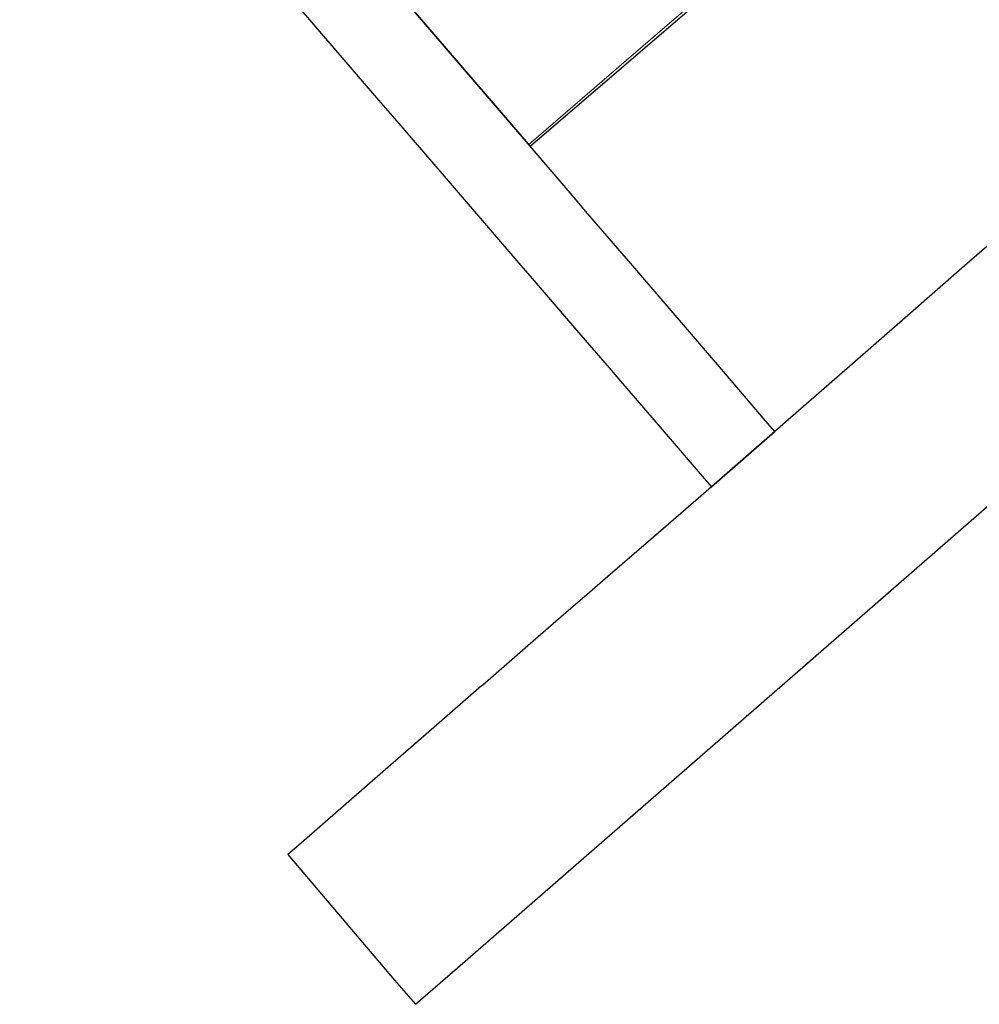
# Model space of a CAD drawing. Header units: metres. Extents: x 32338650 to 32340431, y 5701793 to 5703325.
# Tile 38 of 256: x 32339435 to 32339570, y 5702081 to 5702220. Entities that reach past the tile are written whole.
import ezdxf

# ---------------------------------------------------------------- set-up
doc = ezdxf.new("R2010")
doc.units = ezdxf.units.M
doc.header["$LTSCALE"] = 0.1
for name, color, linetype, lineweight, true_color in [('LPB-BE-Flurstück_Grenze', 7, 'Continuous', 70, 0x004c99), ('LPB-BE-Gebäude', 7, 'Continuous', 70, 0x004c99), ('LPB-BE-Straße', 7, 'Continuous', 70, 0x004c99)]:
    doc.layers.add(name, color=color, linetype=linetype, lineweight=lineweight, true_color=true_color)

msp = doc.modelspace()

# ---------------------------------------------------------------- linework, layer by layer
at = {"layer": 'LPB-BE-Flurstück_Grenze', "color": 253, "linetype": 'Continuous', "lineweight": 25, "true_color": 0xadadad, "transparency": 33554687, "flags": 128}
for points in [[(32339534.009, 5702225.604), (32339535.848, 5702227.19), (32339492.275, 5702277.315), (32339465.467, 5702308.153), (32339463.261, 5702310.691), (32339457.617, 5702305.761), (32339446.438, 5702295.996), (32339446.342, 5702295.912), (32339443.08, 5702293.063), (32339438.39, 5702288.967), (32339434.676, 5702285.723), (32339506.64, 5702202.033), (32339534.009, 5702225.604)], [(32339534.009, 5702225.604), (32339535.848, 5702227.19), (32339492.275, 5702277.315), (32339465.467, 5702308.153), (32339463.261, 5702310.691), (32339457.617, 5702305.761), (32339446.438, 5702295.996), (32339446.342, 5702295.912), (32339443.08, 5702293.063), (32339438.39, 5702288.967), (32339434.676, 5702285.723), (32339506.64, 5702202.033), (32339534.009, 5702225.604)], [(32339541.101, 5702161.836), (32339539.802, 5702163.351), (32339533.869, 5702170.279), (32339529.627, 5702175.226), (32339520.818, 5702185.504), (32339514.442, 5702192.91), (32339512.527, 5702195.148), (32339506.64, 5702202.033), (32339434.676, 5702285.723)], [(32339541.101, 5702161.836), (32339539.802, 5702163.351), (32339533.869, 5702170.279), (32339529.627, 5702175.226), (32339520.818, 5702185.504), (32339514.442, 5702192.91), (32339512.527, 5702195.148), (32339506.64, 5702202.033), (32339434.676, 5702285.723)], [(32339453.138, 5702245.916), (32339485.268, 5702208.559), (32339487.217, 5702206.298), (32339494.487, 5702197.835), (32339496.198, 5702195.853), (32339500.765, 5702190.543), (32339505.322, 5702185.243), (32339506.918, 5702183.396), (32339513.148, 5702176.146), (32339517.745, 5702170.814), (32339519.34, 5702168.958), (32339525.226, 5702162.112), (32339530.854, 5702155.566), (32339532.163, 5702154.042), (32339541.101, 5702161.836)], [(32339453.138, 5702245.916), (32339485.268, 5702208.559), (32339487.217, 5702206.298), (32339494.487, 5702197.835), (32339496.198, 5702195.853), (32339500.765, 5702190.543), (32339505.322, 5702185.243), (32339506.918, 5702183.396), (32339513.148, 5702176.146), (32339517.745, 5702170.814), (32339519.34, 5702168.958), (32339525.226, 5702162.112), (32339530.854, 5702155.566), (32339532.163, 5702154.042), (32339541.101, 5702161.836)], [(32339496.381, 5702086.287), (32339550.494, 5702133.394), (32339558.922, 5702140.73), (32339618.1, 5702192.275)], [(32339496.381, 5702086.287), (32339550.494, 5702133.394), (32339558.922, 5702140.73), (32339618.1, 5702192.275)], [(32339573.273, 5702189.901), (32339568.238, 5702185.507), (32339559.496, 5702177.884), (32339551.7, 5702171.073), (32339542.616, 5702163.154), (32339541.101, 5702161.836), (32339532.163, 5702154.042), (32339530.679, 5702152.752), (32339523.279, 5702146.345), (32339517.571, 5702141.398), (32339514.997, 5702139.164), (32339512.372, 5702136.891), (32339507.048, 5702132.289), (32339499.939, 5702126.119), (32339499.783, 5702125.986), (32339493.037, 5702120.122), (32339486.248, 5702114.219), (32339474.011, 5702103.569), (32339472.464, 5702102.233), (32339487.501, 5702084.513), (32339490.454, 5702081.13), (32339496.381, 5702086.287)], [(32339573.273, 5702189.901), (32339568.238, 5702185.507), (32339559.496, 5702177.884), (32339551.7, 5702171.073), (32339542.616, 5702163.154), (32339541.101, 5702161.836), (32339532.163, 5702154.042), (32339530.679, 5702152.752), (32339523.279, 5702146.345), (32339517.571, 5702141.398), (32339514.997, 5702139.164), (32339512.372, 5702136.891), (32339507.048, 5702132.289), (32339499.939, 5702126.119), (32339499.783, 5702125.986), (32339493.037, 5702120.122), (32339486.248, 5702114.219), (32339474.011, 5702103.569), (32339472.464, 5702102.233), (32339487.501, 5702084.513), (32339490.454, 5702081.13), (32339496.381, 5702086.287)]]:
    msp.add_lwpolyline(points, dxfattribs=at)
at = {"layer": 'LPB-BE-Gebäude', "color": 7, "linetype": 'Continuous', "lineweight": 9, "flags": 128}
msp.add_lwpolyline([(32339485.769, 5702226.337), (32339506.424, 5702202.308), (32339520.167, 5702214.119), (32339524.582, 5702217.914), (32339560.478, 5702248.765)], dxfattribs=at)
msp.add_lwpolyline([(32339485.769, 5702226.337), (32339506.424, 5702202.308), (32339520.167, 5702214.119), (32339524.582, 5702217.914), (32339560.478, 5702248.765)], dxfattribs=at)
msp.add_lwpolyline([(32339485.769, 5702226.337), (32339506.424, 5702202.308), (32339520.167, 5702214.119), (32339524.582, 5702217.914), (32339560.478, 5702248.765)], dxfattribs=at)
msp.add_lwpolyline([(32339485.769, 5702226.337), (32339506.424, 5702202.308), (32339520.167, 5702214.119), (32339524.582, 5702217.914), (32339560.478, 5702248.765)], dxfattribs=at)
msp.add_lwpolyline([(32339485.769, 5702226.337), (32339506.424, 5702202.308), (32339520.167, 5702214.119), (32339524.582, 5702217.914), (32339560.478, 5702248.765)], dxfattribs=at)
msp.add_lwpolyline([(32339485.769, 5702226.337), (32339506.424, 5702202.308), (32339520.167, 5702214.119), (32339524.582, 5702217.914), (32339560.478, 5702248.765)], dxfattribs=at)
at = {"layer": 'LPB-BE-Straße', "color": 250, "linetype": 'Continuous', "lineweight": 25, "true_color": 0x333333, "transparency": 33554687, "flags": 128}
for points in [[(32339541.101, 5702161.836), (32339539.802, 5702163.351), (32339533.869, 5702170.279), (32339529.627, 5702175.226), (32339520.818, 5702185.504), (32339514.442, 5702192.91), (32339512.527, 5702195.148), (32339506.64, 5702202.033), (32339434.676, 5702285.723)], [(32339453.138, 5702245.916), (32339485.268, 5702208.559), (32339487.217, 5702206.298), (32339494.487, 5702197.835), (32339496.198, 5702195.853), (32339500.765, 5702190.543), (32339505.322, 5702185.243), (32339506.918, 5702183.396), (32339513.148, 5702176.146), (32339517.745, 5702170.814), (32339519.34, 5702168.958), (32339525.226, 5702162.112), (32339530.854, 5702155.566), (32339532.163, 5702154.042), (32339541.101, 5702161.836)], [(32339496.381, 5702086.287), (32339550.494, 5702133.394), (32339558.922, 5702140.73), (32339618.1, 5702192.275)], [(32339573.273, 5702189.901), (32339568.238, 5702185.507), (32339559.496, 5702177.884), (32339551.7, 5702171.073), (32339542.616, 5702163.154), (32339541.101, 5702161.836), (32339532.163, 5702154.042), (32339530.679, 5702152.752), (32339523.279, 5702146.345), (32339517.571, 5702141.398), (32339514.997, 5702139.164), (32339512.372, 5702136.891), (32339507.048, 5702132.289), (32339499.939, 5702126.119), (32339499.783, 5702125.986), (32339493.037, 5702120.122), (32339486.248, 5702114.219), (32339474.011, 5702103.569), (32339472.464, 5702102.233), (32339487.501, 5702084.513), (32339490.454, 5702081.13), (32339496.381, 5702086.287)]]:
    msp.add_lwpolyline(points, dxfattribs=at)

doc.saveas('drawing.dxf')
